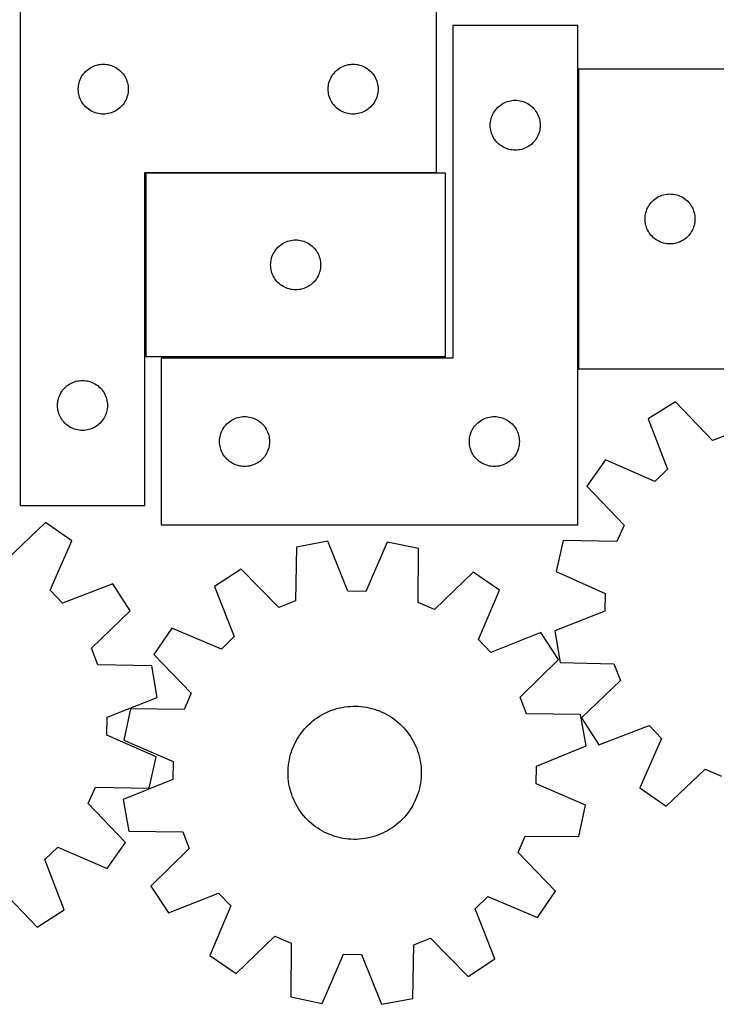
# Model space of a CAD drawing. Header units: millimetres. Extents: x 7 to 1243, y 7 to 1501.
# Tile 5 of 25: x 664 to 915, y 7 to 362. Entities that reach past the tile are written whole.
import ezdxf

# ---------------------------------------------------------------- set-up
doc = ezdxf.new("R2010")
doc.units = ezdxf.units.MM
doc.layers.add('CUT', color=7, linetype='CONTINUOUS', true_color=0x000000)

msp = doc.modelspace()

# ---------------------------------------------------------------- linework, layer by layer
at = {"layer": 'CUT'}
for p, q in [((664.549613, 366.793516), (664.549613, 186.793516)), ((814.549613, 306.793516), (814.549613, 366.793516)), ((865.440549, 359.791324), (820.440549, 359.791324)), ((820.440549, 359.791324), (820.440549, 239.791324)), ((865.440549, 179.791324), (865.440549, 359.791324)), ((689.07076, 343.933696), (689.549481, 344.276743)), ((689.549481, 344.276743), (690.049613, 344.587745)), ((690.049613, 344.587745), (690.569015, 344.865371)), ((690.569015, 344.865371), (691.105462, 345.108432)), ((691.105462, 345.108432), (691.656658, 345.315888)), ((691.656658, 345.315888), (692.220241, 345.486849)), ((692.220241, 345.486849), (692.7938, 345.620584)), ((692.7938, 345.620584), (693.374877, 345.71652)), ((693.374877, 345.71652), (693.960985, 345.774247)), ((693.960985, 345.774247), (694.549613, 345.793516)), ((694.549613, 345.793516), (695.138241, 345.774247)), ((695.138241, 345.774247), (695.724349, 345.71652)), ((695.724349, 345.71652), (696.305426, 345.620584)), ((696.305426, 345.620584), (696.878984, 345.486849)), ((696.878984, 345.486849), (697.442568, 345.315888)), ((697.442568, 345.315888), (697.993764, 345.108432)), ((697.993764, 345.108432), (698.530211, 344.865371)), ((698.530211, 344.865371), (699.049613, 344.587745)), ((699.049613, 344.587745), (699.549745, 344.276743)), ((699.549745, 344.276743), (700.028466, 343.933696)), ((779.07076, 343.933696), (779.549481, 344.276743)), ((779.549481, 344.276743), (780.049613, 344.587745)), ((780.049613, 344.587745), (780.569015, 344.865371)), ((780.569015, 344.865371), (781.105462, 345.108432)), ((781.105462, 345.108432), (781.656658, 345.315888)), ((781.656658, 345.315888), (782.220241, 345.486849)), ((782.220241, 345.486849), (782.7938, 345.620584)), ((782.7938, 345.620584), (783.374877, 345.71652)), ((783.374877, 345.71652), (783.960985, 345.774247)), ((783.960985, 345.774247), (784.549613, 345.793516)), ((784.549613, 345.793516), (785.138241, 345.774247)), ((785.138241, 345.774247), (785.724349, 345.71652)), ((785.724349, 345.71652), (786.305426, 345.620584)), ((786.305426, 345.620584), (786.878984, 345.486849)), ((786.878984, 345.486849), (787.442568, 345.315888)), ((787.442568, 345.315888), (787.993764, 345.108432)), ((787.993764, 345.108432), (788.530211, 344.865371)), ((788.530211, 344.865371), (789.049613, 344.587745)), ((789.049613, 344.587745), (789.549745, 344.276743)), ((789.549745, 344.276743), (790.028466, 343.933696)), ((686.234697, 340.237667), (686.477758, 340.774115)), ((686.477758, 340.774115), (686.755384, 341.293516)), ((686.755384, 341.293516), (687.066386, 341.793649)), ((687.066386, 341.793649), (687.409433, 342.272369)), ((687.409433, 342.272369), (687.783055, 342.727629)), ((687.783055, 342.727629), (688.185652, 343.157477)), ((688.185652, 343.157477), (688.6155, 343.560075)), ((688.6155, 343.560075), (689.07076, 343.933696)), ((700.028466, 343.933696), (700.483725, 343.560075)), ((700.483725, 343.560075), (700.913574, 343.157477)), ((700.913574, 343.157477), (701.316171, 342.727629)), ((701.316171, 342.727629), (701.689793, 342.272369)), ((701.689793, 342.272369), (702.032839, 341.793649)), ((702.032839, 341.793649), (702.343841, 341.293516)), ((702.343841, 341.293516), (702.621468, 340.774115)), ((702.621468, 340.774115), (702.864529, 340.237667)), ((776.234697, 340.237667), (776.477758, 340.774115)), ((776.477758, 340.774115), (776.755384, 341.293516)), ((776.755384, 341.293516), (777.066386, 341.793649)), ((777.066386, 341.793649), (777.409433, 342.272369)), ((777.409433, 342.272369), (777.783055, 342.727629)), ((777.783055, 342.727629), (778.185652, 343.157477)), ((778.185652, 343.157477), (778.6155, 343.560075)), ((778.6155, 343.560075), (779.07076, 343.933696)), ((790.028466, 343.933696), (790.483725, 343.560075)), ((790.483725, 343.560075), (790.913574, 343.157477)), ((790.913574, 343.157477), (791.316171, 342.727629)), ((791.316171, 342.727629), (791.689793, 342.272369)), ((791.689793, 342.272369), (792.032839, 341.793649)), ((792.032839, 341.793649), (792.343841, 341.293516)), ((792.343841, 341.293516), (792.621468, 340.774115)), ((792.621468, 340.774115), (792.864529, 340.237667)), ((865.701683, 344.018372), (865.701683, 236.018372)), ((931.701683, 344.018372), (865.701683, 344.018372)), ((685.549613, 336.793516), (685.568883, 337.382145)), ((685.568883, 337.382145), (685.626609, 337.968252)), ((685.626609, 337.968252), (685.722545, 338.549329)), ((685.722545, 338.549329), (685.85628, 339.122888)), ((685.85628, 339.122888), (686.027242, 339.686472)), ((686.027242, 339.686472), (686.234697, 340.237667)), ((702.864529, 340.237667), (703.071984, 339.686472)), ((703.071984, 339.686472), (703.242945, 339.122888)), ((703.242945, 339.122888), (703.37668, 338.549329)), ((703.37668, 338.549329), (703.472617, 337.968252)), ((703.472617, 337.968252), (703.530343, 337.382145)), ((703.530343, 337.382145), (703.549613, 336.793516)), ((775.549613, 336.793516), (775.568883, 337.382145)), ((775.568883, 337.382145), (775.626609, 337.968252)), ((775.626609, 337.968252), (775.722545, 338.549329)), ((775.722545, 338.549329), (775.85628, 339.122888)), ((775.85628, 339.122888), (776.027242, 339.686472)), ((776.027242, 339.686472), (776.234697, 340.237667)), ((792.864529, 340.237667), (793.071984, 339.686472)), ((793.071984, 339.686472), (793.242945, 339.122888)), ((793.242945, 339.122888), (793.37668, 338.549329)), ((793.37668, 338.549329), (793.472617, 337.968252)), ((793.472617, 337.968252), (793.530343, 337.382145)), ((793.530343, 337.382145), (793.549613, 336.793516)), ((685.568883, 336.204888), (685.549613, 336.793516)), ((685.626609, 335.618781), (685.568883, 336.204888)), ((685.722545, 335.037704), (685.626609, 335.618781)), ((685.85628, 334.464145), (685.722545, 335.037704)), ((686.027242, 333.900561), (685.85628, 334.464145)), ((686.234697, 333.349366), (686.027242, 333.900561)), ((703.071984, 333.900561), (702.864529, 333.349366)), ((703.242945, 334.464145), (703.071984, 333.900561)), ((703.37668, 335.037704), (703.242945, 334.464145)), ((703.472617, 335.618781), (703.37668, 335.037704)), ((703.530343, 336.204888), (703.472617, 335.618781)), ((703.549613, 336.793516), (703.530343, 336.204888)), ((775.568883, 336.204888), (775.549613, 336.793516)), ((775.626609, 335.618781), (775.568883, 336.204888)), ((775.722545, 335.037704), (775.626609, 335.618781)), ((775.85628, 334.464145), (775.722545, 335.037704)), ((776.027242, 333.900561), (775.85628, 334.464145)), ((776.234697, 333.349366), (776.027242, 333.900561)), ((793.071984, 333.900561), (792.864529, 333.349366)), ((793.242945, 334.464145), (793.071984, 333.900561)), ((793.37668, 335.037704), (793.242945, 334.464145)), ((793.472617, 335.618781), (793.37668, 335.037704)), ((793.530343, 336.204888), (793.472617, 335.618781)), ((793.549613, 336.793516), (793.530343, 336.204888)), ((686.477758, 332.812918), (686.234697, 333.349366)), ((686.755384, 332.293516), (686.477758, 332.812918)), ((687.066386, 331.793384), (686.755384, 332.293516)), ((687.409433, 331.314664), (687.066386, 331.793384)), ((687.783055, 330.859404), (687.409433, 331.314664)), ((688.185652, 330.429555), (687.783055, 330.859404)), ((688.6155, 330.026958), (688.185652, 330.429555)), ((700.913574, 330.429555), (700.483725, 330.026958)), ((701.316171, 330.859404), (700.913574, 330.429555)), ((701.689793, 331.314664), (701.316171, 330.859404)), ((702.032839, 331.793384), (701.689793, 331.314664)), ((702.343841, 332.293516), (702.032839, 331.793384)), ((702.621468, 332.812918), (702.343841, 332.293516)), ((702.864529, 333.349366), (702.621468, 332.812918)), ((776.477758, 332.812918), (776.234697, 333.349366)), ((776.755384, 332.293516), (776.477758, 332.812918)), ((777.066386, 331.793384), (776.755384, 332.293516)), ((777.409433, 331.314664), (777.066386, 331.793384)), ((777.783055, 330.859404), (777.409433, 331.314664)), ((778.185652, 330.429555), (777.783055, 330.859404)), ((778.6155, 330.026958), (778.185652, 330.429555)), ((790.913574, 330.429555), (790.483725, 330.026958)), ((791.316171, 330.859404), (790.913574, 330.429555)), ((791.689793, 331.314664), (791.316171, 330.859404)), ((792.032839, 331.793384), (791.689793, 331.314664)), ((792.343841, 332.293516), (792.032839, 331.793384)), ((792.621468, 332.812918), (792.343841, 332.293516)), ((792.864529, 333.349366), (792.621468, 332.812918)), ((836.17399, 329.725436), (836.576588, 330.155285)), ((836.576588, 330.155285), (837.006436, 330.557882)), ((837.006436, 330.557882), (837.461696, 330.931504)), ((837.461696, 330.931504), (837.940416, 331.27455)), ((837.940416, 331.27455), (838.440549, 331.585553)), ((838.440549, 331.585553), (838.95995, 331.863179)), ((838.95995, 331.863179), (839.496398, 332.10624)), ((839.496398, 332.10624), (840.047593, 332.313695)), ((840.047593, 332.313695), (840.611177, 332.484656)), ((840.611177, 332.484656), (841.184736, 332.618392)), ((841.184736, 332.618392), (841.765813, 332.714328)), ((841.765813, 332.714328), (842.35192, 332.772054)), ((842.35192, 332.772054), (842.940549, 332.791324)), ((842.940549, 332.791324), (843.529177, 332.772054)), ((843.529177, 332.772054), (844.115284, 332.714328)), ((844.115284, 332.714328), (844.696361, 332.618392)), ((844.696361, 332.618392), (845.26992, 332.484656)), ((845.26992, 332.484656), (845.833504, 332.313695)), ((845.833504, 332.313695), (846.384699, 332.10624)), ((846.384699, 332.10624), (846.921147, 331.863179)), ((846.921147, 331.863179), (847.440549, 331.585553)), ((847.440549, 331.585553), (847.940681, 331.27455)), ((847.940681, 331.27455), (848.419401, 330.931504)), ((848.419401, 330.931504), (848.874661, 330.557882)), ((848.874661, 330.557882), (849.30451, 330.155285)), ((849.30451, 330.155285), (849.707107, 329.725436)), ((689.07076, 329.653336), (688.6155, 330.026958)), ((689.549481, 329.31029), (689.07076, 329.653336)), ((690.049613, 328.999288), (689.549481, 329.31029)), ((690.569015, 328.721662), (690.049613, 328.999288)), ((691.105462, 328.478601), (690.569015, 328.721662)), ((691.656658, 328.271145), (691.105462, 328.478601)), ((692.220241, 328.100184), (691.656658, 328.271145)), ((692.7938, 327.966449), (692.220241, 328.100184)), ((693.374877, 327.870513), (692.7938, 327.966449)), ((693.960985, 327.812786), (693.374877, 327.870513)), ((694.549613, 327.793516), (693.960985, 327.812786)), ((695.138241, 327.812786), (694.549613, 327.793516)), ((695.724349, 327.870513), (695.138241, 327.812786)), ((696.305426, 327.966449), (695.724349, 327.870513)), ((696.878984, 328.100184), (696.305426, 327.966449)), ((697.442568, 328.271145), (696.878984, 328.100184)), ((697.993764, 328.478601), (697.442568, 328.271145)), ((698.530211, 328.721662), (697.993764, 328.478601)), ((699.049613, 328.999288), (698.530211, 328.721662)), ((699.549745, 329.31029), (699.049613, 328.999288)), ((700.028466, 329.653336), (699.549745, 329.31029)), ((700.483725, 330.026958), (700.028466, 329.653336)), ((779.07076, 329.653336), (778.6155, 330.026958)), ((779.549481, 329.31029), (779.07076, 329.653336)), ((780.049613, 328.999288), (779.549481, 329.31029)), ((780.569015, 328.721662), (780.049613, 328.999288)), ((781.105462, 328.478601), (780.569015, 328.721662)), ((781.656658, 328.271145), (781.105462, 328.478601)), ((782.220241, 328.100184), (781.656658, 328.271145)), ((782.7938, 327.966449), (782.220241, 328.100184)), ((783.374877, 327.870513), (782.7938, 327.966449)), ((783.960985, 327.812786), (783.374877, 327.870513)), ((784.549613, 327.793516), (783.960985, 327.812786)), ((785.138241, 327.812786), (784.549613, 327.793516)), ((785.724349, 327.870513), (785.138241, 327.812786)), ((786.305426, 327.966449), (785.724349, 327.870513)), ((786.878984, 328.100184), (786.305426, 327.966449)), ((787.442568, 328.271145), (786.878984, 328.100184)), ((787.993764, 328.478601), (787.442568, 328.271145)), ((788.530211, 328.721662), (787.993764, 328.478601)), ((789.049613, 328.999288), (788.530211, 328.721662)), ((789.549745, 329.31029), (789.049613, 328.999288)), ((790.028466, 329.653336), (789.549745, 329.31029)), ((790.483725, 330.026958), (790.028466, 329.653336)), ((834.247216, 326.120695), (834.418177, 326.684279)), ((834.418177, 326.684279), (834.625633, 327.235475)), ((834.625633, 327.235475), (834.868694, 327.771922)), ((834.868694, 327.771922), (835.14632, 328.291324)), ((835.14632, 328.291324), (835.457322, 328.791456)), ((835.457322, 328.791456), (835.800369, 329.270177)), ((835.800369, 329.270177), (836.17399, 329.725436)), ((849.707107, 329.725436), (850.080729, 329.270177)), ((850.080729, 329.270177), (850.423775, 328.791456)), ((850.423775, 328.791456), (850.734777, 328.291324)), ((850.734777, 328.291324), (851.012403, 327.771922)), ((851.012403, 327.771922), (851.255464, 327.235475)), ((851.255464, 327.235475), (851.46292, 326.684279)), ((851.46292, 326.684279), (851.633881, 326.120695)), ((833.940549, 323.791324), (833.959818, 324.379952)), ((833.959818, 323.202696), (833.940549, 323.791324)), ((833.959818, 324.379952), (834.017545, 324.96606)), ((834.017545, 322.616588), (833.959818, 323.202696)), ((834.017545, 324.96606), (834.113481, 325.547137)), ((834.113481, 325.547137), (834.247216, 326.120695)), ((851.633881, 326.120695), (851.767616, 325.547137)), ((851.767616, 325.547137), (851.863552, 324.96606)), ((851.863552, 324.96606), (851.921279, 324.379952)), ((851.921279, 323.202696), (851.863552, 322.616588)), ((851.921279, 324.379952), (851.940549, 323.791324)), ((851.940549, 323.791324), (851.921279, 323.202696)), ((834.113481, 322.035511), (834.017545, 322.616588)), ((834.247216, 321.461953), (834.113481, 322.035511)), ((834.418177, 320.898369), (834.247216, 321.461953)), ((834.625633, 320.347173), (834.418177, 320.898369)), ((834.868694, 319.810726), (834.625633, 320.347173)), ((835.14632, 319.291324), (834.868694, 319.810726)), ((851.012403, 319.810726), (850.734777, 319.291324)), ((851.255464, 320.347173), (851.012403, 319.810726)), ((851.46292, 320.898369), (851.255464, 320.347173)), ((851.633881, 321.461953), (851.46292, 320.898369)), ((851.767616, 322.035511), (851.633881, 321.461953)), ((851.863552, 322.616588), (851.767616, 322.035511)), ((835.457322, 318.791192), (835.14632, 319.291324)), ((835.800369, 318.312471), (835.457322, 318.791192)), ((836.17399, 317.857212), (835.800369, 318.312471)), ((836.576588, 317.427363), (836.17399, 317.857212)), ((837.006436, 317.024766), (836.576588, 317.427363)), ((837.461696, 316.651144), (837.006436, 317.024766)), ((837.940416, 316.308097), (837.461696, 316.651144)), ((838.440549, 315.997095), (837.940416, 316.308097)), ((838.95995, 315.719469), (838.440549, 315.997095)), ((847.440549, 315.997095), (846.921147, 315.719469)), ((847.940681, 316.308097), (847.440549, 315.997095)), ((848.419401, 316.651144), (847.940681, 316.308097)), ((848.874661, 317.024766), (848.419401, 316.651144)), ((849.30451, 317.427363), (848.874661, 317.024766)), ((849.707107, 317.857212), (849.30451, 317.427363)), ((850.080729, 318.312471), (849.707107, 317.857212)), ((850.423775, 318.791192), (850.080729, 318.312471)), ((850.734777, 319.291324), (850.423775, 318.791192)), ((839.496398, 315.476408), (838.95995, 315.719469)), ((840.047593, 315.268953), (839.496398, 315.476408)), ((840.611177, 315.097992), (840.047593, 315.268953)), ((841.184736, 314.964256), (840.611177, 315.097992)), ((841.765813, 314.86832), (841.184736, 314.964256)), ((842.35192, 314.810594), (841.765813, 314.86832)), ((842.940549, 314.791324), (842.35192, 314.810594)), ((843.529177, 314.810594), (842.940549, 314.791324)), ((844.115284, 314.86832), (843.529177, 314.810594)), ((844.696361, 314.964256), (844.115284, 314.86832)), ((845.26992, 315.097992), (844.696361, 314.964256)), ((845.833504, 315.268953), (845.26992, 315.097992)), ((846.384699, 315.476408), (845.833504, 315.268953)), ((846.921147, 315.719469), (846.384699, 315.476408)), ((709.549613, 186.793516), (709.549613, 306.793516)), ((709.549613, 306.793516), (814.549613, 306.793516)), ((817.844388, 306.457583), (709.844388, 306.457583)), ((709.844388, 306.457583), (709.844388, 240.457583)), ((817.844388, 240.457583), (817.844388, 306.457583)), ((894.721085, 298.090227), (895.257532, 298.333288)), ((895.257532, 298.333288), (895.808728, 298.540743)), ((895.808728, 298.540743), (896.372311, 298.711704)), ((896.372311, 298.711704), (896.94587, 298.845439)), ((896.94587, 298.845439), (897.526947, 298.941376)), ((897.526947, 298.941376), (898.113055, 298.999102)), ((898.113055, 298.999102), (898.701683, 299.018372)), ((898.701683, 299.018372), (899.290311, 298.999102)), ((899.290311, 298.999102), (899.876419, 298.941376)), ((899.876419, 298.941376), (900.457496, 298.845439)), ((900.457496, 298.845439), (901.031054, 298.711704)), ((901.031054, 298.711704), (901.594638, 298.540743)), ((901.594638, 298.540743), (902.145834, 298.333288)), ((902.145834, 298.333288), (902.682281, 298.090227)), ((890.907454, 294.518372), (891.218456, 295.018504)), ((891.218456, 295.018504), (891.561503, 295.497225)), ((891.561503, 295.497225), (891.935125, 295.952484)), ((891.935125, 295.952484), (892.337722, 296.382333)), ((892.337722, 296.382333), (892.76757, 296.78493)), ((892.76757, 296.78493), (893.22283, 297.158552)), ((893.22283, 297.158552), (893.701551, 297.501598)), ((893.701551, 297.501598), (894.201683, 297.812601)), ((894.201683, 297.812601), (894.721085, 298.090227)), ((902.682281, 298.090227), (903.201683, 297.812601)), ((903.201683, 297.812601), (903.701815, 297.501598)), ((903.701815, 297.501598), (904.180536, 297.158552)), ((904.180536, 297.158552), (904.635795, 296.78493)), ((904.635795, 296.78493), (905.065644, 296.382333)), ((905.065644, 296.382333), (905.468241, 295.952484)), ((905.468241, 295.952484), (905.841863, 295.497225)), ((905.841863, 295.497225), (906.184909, 295.018504)), ((906.184909, 295.018504), (906.495911, 294.518372)), ((889.720952, 290.607), (889.778679, 291.193108)), ((889.778679, 291.193108), (889.874615, 291.774185)), ((889.874615, 291.774185), (890.00835, 292.347743)), ((890.00835, 292.347743), (890.179312, 292.911327)), ((890.179312, 292.911327), (890.386767, 293.462523)), ((890.386767, 293.462523), (890.629828, 293.99897)), ((890.629828, 293.99897), (890.907454, 294.518372)), ((906.495911, 294.518372), (906.773537, 293.99897)), ((906.773537, 293.99897), (907.016599, 293.462523)), ((907.016599, 293.462523), (907.224054, 292.911327)), ((907.224054, 292.911327), (907.395015, 292.347743)), ((907.395015, 292.347743), (907.52875, 291.774185)), ((907.52875, 291.774185), (907.624687, 291.193108)), ((907.624687, 291.193108), (907.682413, 290.607)), ((889.701683, 290.018372), (889.720952, 290.607)), ((889.720952, 289.429744), (889.701683, 290.018372)), ((889.778679, 288.843636), (889.720952, 289.429744)), ((889.874615, 288.262559), (889.778679, 288.843636)), ((890.00835, 287.689), (889.874615, 288.262559)), ((890.179312, 287.125417), (890.00835, 287.689)), ((907.395015, 287.689), (907.224054, 287.125417)), ((907.52875, 288.262559), (907.395015, 287.689)), ((907.624687, 288.843636), (907.52875, 288.262559)), ((907.682413, 289.429744), (907.624687, 288.843636)), ((907.682413, 290.607), (907.701683, 290.018372)), ((907.701683, 290.018372), (907.682413, 289.429744)), ((890.386767, 286.574221), (890.179312, 287.125417)), ((890.629828, 286.037774), (890.386767, 286.574221)), ((890.907454, 285.518372), (890.629828, 286.037774)), ((891.218456, 285.01824), (890.907454, 285.518372)), ((891.561503, 284.539519), (891.218456, 285.01824)), ((891.935125, 284.08426), (891.561503, 284.539519)), ((892.337722, 283.654411), (891.935125, 284.08426)), ((905.468241, 284.08426), (905.065644, 283.654411)), ((905.841863, 284.539519), (905.468241, 284.08426)), ((906.184909, 285.01824), (905.841863, 284.539519)), ((906.495911, 285.518372), (906.184909, 285.01824)), ((906.773537, 286.037774), (906.495911, 285.518372)), ((907.016599, 286.574221), (906.773537, 286.037774)), ((907.224054, 287.125417), (907.016599, 286.574221)), ((757.910276, 280.224141), (758.365535, 280.597763)), ((758.365535, 280.597763), (758.844256, 280.94081)), ((758.844256, 280.94081), (759.344388, 281.251812)), ((759.344388, 281.251812), (759.86379, 281.529438)), ((759.86379, 281.529438), (760.400237, 281.772499)), ((760.400237, 281.772499), (760.951433, 281.979954)), ((760.951433, 281.979954), (761.515017, 282.150916)), ((761.515017, 282.150916), (762.088575, 282.284651)), ((762.088575, 282.284651), (762.669652, 282.380587)), ((762.669652, 282.380587), (763.25576, 282.438313)), ((763.25576, 282.438313), (763.844388, 282.457583)), ((763.844388, 282.457583), (764.433016, 282.438313)), ((764.433016, 282.438313), (765.019124, 282.380587)), ((765.019124, 282.380587), (765.600201, 282.284651)), ((765.600201, 282.284651), (766.173759, 282.150916)), ((766.173759, 282.150916), (766.737343, 281.979954)), ((766.737343, 281.979954), (767.288539, 281.772499)), ((767.288539, 281.772499), (767.824986, 281.529438)), ((767.824986, 281.529438), (768.344388, 281.251812)), ((768.344388, 281.251812), (768.84452, 280.94081)), ((768.84452, 280.94081), (769.323241, 280.597763)), ((769.323241, 280.597763), (769.7785, 280.224141)), ((892.76757, 283.251814), (892.337722, 283.654411)), ((893.22283, 282.878192), (892.76757, 283.251814)), ((893.701551, 282.535145), (893.22283, 282.878192)), ((894.201683, 282.224143), (893.701551, 282.535145)), ((894.721085, 281.946517), (894.201683, 282.224143)), ((895.257532, 281.703456), (894.721085, 281.946517)), ((895.808728, 281.496001), (895.257532, 281.703456)), ((896.372311, 281.325039), (895.808728, 281.496001)), ((896.94587, 281.191304), (896.372311, 281.325039)), ((897.526947, 281.095368), (896.94587, 281.191304)), ((898.113055, 281.037642), (897.526947, 281.095368)), ((898.701683, 281.018372), (898.113055, 281.037642)), ((899.290311, 281.037642), (898.701683, 281.018372)), ((899.876419, 281.095368), (899.290311, 281.037642)), ((900.457496, 281.191304), (899.876419, 281.095368)), ((901.031054, 281.325039), (900.457496, 281.191304)), ((901.594638, 281.496001), (901.031054, 281.325039)), ((902.145834, 281.703456), (901.594638, 281.496001)), ((902.682281, 281.946517), (902.145834, 281.703456)), ((903.201683, 282.224143), (902.682281, 281.946517)), ((903.701815, 282.535145), (903.201683, 282.224143)), ((904.180536, 282.878192), (903.701815, 282.535145)), ((904.635795, 283.251814), (904.180536, 282.878192)), ((905.065644, 283.654411), (904.635795, 283.251814)), ((755.322017, 276.350538), (755.529472, 276.901734)), ((755.529472, 276.901734), (755.772533, 277.438181)), ((755.772533, 277.438181), (756.050159, 277.957583)), ((756.050159, 277.957583), (756.361162, 278.457715)), ((756.361162, 278.457715), (756.704208, 278.936436)), ((756.704208, 278.936436), (757.07783, 279.391695)), ((757.07783, 279.391695), (757.480427, 279.821544)), ((757.480427, 279.821544), (757.910276, 280.224141)), ((769.7785, 280.224141), (770.208349, 279.821544)), ((770.208349, 279.821544), (770.610946, 279.391695)), ((770.610946, 279.391695), (770.984568, 278.936436)), ((770.984568, 278.936436), (771.327615, 278.457715)), ((771.327615, 278.457715), (771.638617, 277.957583)), ((771.638617, 277.957583), (771.916243, 277.438181)), ((771.916243, 277.438181), (772.159304, 276.901734)), ((772.159304, 276.901734), (772.366759, 276.350538)), ((754.844388, 273.457583), (754.863658, 274.046211)), ((754.863658, 272.868955), (754.844388, 273.457583)), ((754.863658, 274.046211), (754.921384, 274.632319)), ((754.921384, 274.632319), (755.017321, 275.213396)), ((755.017321, 275.213396), (755.151056, 275.786955)), ((755.151056, 275.786955), (755.322017, 276.350538)), ((772.366759, 276.350538), (772.537721, 275.786955)), ((772.537721, 275.786955), (772.671456, 275.213396)), ((772.671456, 275.213396), (772.767392, 274.632319)), ((772.767392, 274.632319), (772.825118, 274.046211)), ((772.825118, 274.046211), (772.844388, 273.457583)), ((772.844388, 273.457583), (772.825118, 272.868955)), ((754.921384, 272.282847), (754.863658, 272.868955)), ((755.017321, 271.70177), (754.921384, 272.282847)), ((755.151056, 271.128212), (755.017321, 271.70177)), ((755.322017, 270.564628), (755.151056, 271.128212)), ((755.529472, 270.013432), (755.322017, 270.564628)), ((755.772533, 269.476985), (755.529472, 270.013432)), ((772.159304, 270.013432), (771.916243, 269.476985)), ((772.366759, 270.564628), (772.159304, 270.013432)), ((772.537721, 271.128212), (772.366759, 270.564628)), ((772.671456, 271.70177), (772.537721, 271.128212)), ((772.767392, 272.282847), (772.671456, 271.70177)), ((772.825118, 272.868955), (772.767392, 272.282847)), ((756.050159, 268.957583), (755.772533, 269.476985)), ((756.361162, 268.457451), (756.050159, 268.957583)), ((756.704208, 267.97873), (756.361162, 268.457451)), ((757.07783, 267.523471), (756.704208, 267.97873)), ((757.480427, 267.093622), (757.07783, 267.523471)), ((757.910276, 266.691025), (757.480427, 267.093622)), ((758.365535, 266.317403), (757.910276, 266.691025)), ((758.844256, 265.974357), (758.365535, 266.317403)), ((769.323241, 266.317403), (768.84452, 265.974357)), ((769.7785, 266.691025), (769.323241, 266.317403)), ((770.208349, 267.093622), (769.7785, 266.691025)), ((770.610946, 267.523471), (770.208349, 267.093622)), ((770.984568, 267.97873), (770.610946, 267.523471)), ((771.327615, 268.457451), (770.984568, 267.97873)), ((771.638617, 268.957583), (771.327615, 268.457451)), ((771.916243, 269.476985), (771.638617, 268.957583)), ((759.344388, 265.663354), (758.844256, 265.974357)), ((759.86379, 265.385728), (759.344388, 265.663354)), ((760.400237, 265.142667), (759.86379, 265.385728)), ((760.951433, 264.935212), (760.400237, 265.142667)), ((761.515017, 264.764251), (760.951433, 264.935212)), ((762.088575, 264.630516), (761.515017, 264.764251)), ((762.669652, 264.534579), (762.088575, 264.630516)), ((763.25576, 264.476853), (762.669652, 264.534579)), ((763.844388, 264.457583), (763.25576, 264.476853)), ((764.433016, 264.476853), (763.844388, 264.457583)), ((765.019124, 264.534579), (764.433016, 264.476853)), ((765.600201, 264.630516), (765.019124, 264.534579)), ((766.173759, 264.764251), (765.600201, 264.630516)), ((766.737343, 264.935212), (766.173759, 264.764251)), ((767.288539, 265.142667), (766.737343, 264.935212)), ((767.824986, 265.385728), (767.288539, 265.142667)), ((768.344388, 265.663354), (767.824986, 265.385728)), ((768.84452, 265.974357), (768.344388, 265.663354)), ((709.844388, 240.457583), (817.844388, 240.457583)), ((820.440549, 239.791324), (715.440549, 239.791324)), ((715.440549, 239.791324), (715.440549, 179.791324)), ((865.701683, 236.018372), (931.701683, 236.018372)), ((682.549613, 230.587745), (683.069015, 230.865371)), ((683.069015, 230.865371), (683.605462, 231.108432)), ((683.605462, 231.108432), (684.156658, 231.315888)), ((684.156658, 231.315888), (684.720241, 231.486849)), ((684.720241, 231.486849), (685.2938, 231.620584)), ((685.2938, 231.620584), (685.874877, 231.71652)), ((685.874877, 231.71652), (686.460985, 231.774247)), ((686.460985, 231.774247), (687.049613, 231.793516)), ((687.049613, 231.793516), (687.638241, 231.774247)), ((687.638241, 231.774247), (688.224349, 231.71652)), ((688.224349, 231.71652), (688.805426, 231.620584)), ((688.805426, 231.620584), (689.378984, 231.486849)), ((689.378984, 231.486849), (689.942568, 231.315888)), ((689.942568, 231.315888), (690.493764, 231.108432)), ((690.493764, 231.108432), (691.030211, 230.865371)), ((691.030211, 230.865371), (691.549613, 230.587745)), ((678.977758, 226.774115), (679.255384, 227.293516)), ((679.255384, 227.293516), (679.566386, 227.793649)), ((679.566386, 227.793649), (679.909433, 228.272369)), ((679.909433, 228.272369), (680.283055, 228.727629)), ((680.283055, 228.727629), (680.685652, 229.157477)), ((680.685652, 229.157477), (681.1155, 229.560075)), ((681.1155, 229.560075), (681.57076, 229.933696)), ((681.57076, 229.933696), (682.049481, 230.276743)), ((682.049481, 230.276743), (682.549613, 230.587745)), ((691.549613, 230.587745), (692.049745, 230.276743)), ((692.049745, 230.276743), (692.528466, 229.933696)), ((692.528466, 229.933696), (692.983725, 229.560075)), ((692.983725, 229.560075), (693.413574, 229.157477)), ((693.413574, 229.157477), (693.816171, 228.727629)), ((693.816171, 228.727629), (694.189793, 228.272369)), ((694.189793, 228.272369), (694.532839, 227.793649)), ((694.532839, 227.793649), (694.843841, 227.293516)), ((694.843841, 227.293516), (695.121468, 226.774115)), ((678.068883, 223.382145), (678.126609, 223.968252)), ((678.126609, 223.968252), (678.222545, 224.549329)), ((678.222545, 224.549329), (678.35628, 225.122888)), ((678.35628, 225.122888), (678.527242, 225.686472)), ((678.527242, 225.686472), (678.734697, 226.237667)), ((678.734697, 226.237667), (678.977758, 226.774115)), ((695.121468, 226.774115), (695.364529, 226.237667)), ((695.364529, 226.237667), (695.571984, 225.686472)), ((695.571984, 225.686472), (695.742945, 225.122888)), ((695.742945, 225.122888), (695.87668, 224.549329)), ((695.87668, 224.549329), (695.972617, 223.968252)), ((695.972617, 223.968252), (696.030343, 223.382145)), ((900.6303, 224.123939), (890.892627, 217.938215)), ((914.059252, 210.155916), (900.6303, 224.123939)), ((678.049613, 222.793516), (678.068883, 223.382145)), ((678.068883, 222.204888), (678.049613, 222.793516)), ((678.126609, 221.618781), (678.068883, 222.204888)), ((678.222545, 221.037704), (678.126609, 221.618781)), ((678.35628, 220.464145), (678.222545, 221.037704)), ((678.527242, 219.900561), (678.35628, 220.464145)), ((695.742945, 220.464145), (695.571984, 219.900561)), ((695.87668, 221.037704), (695.742945, 220.464145)), ((695.972617, 221.618781), (695.87668, 221.037704)), ((696.030343, 222.204888), (695.972617, 221.618781)), ((696.030343, 223.382145), (696.049613, 222.793516)), ((696.049613, 222.793516), (696.030343, 222.204888)), ((678.734697, 219.349366), (678.527242, 219.900561)), ((678.977758, 218.812918), (678.734697, 219.349366)), ((679.255384, 218.293516), (678.977758, 218.812918)), ((679.566386, 217.793384), (679.255384, 218.293516)), ((679.909433, 217.314664), (679.566386, 217.793384)), ((680.283055, 216.859404), (679.909433, 217.314664)), ((680.685652, 216.429555), (680.283055, 216.859404)), ((693.816171, 216.859404), (693.413574, 216.429555)), ((694.189793, 217.314664), (693.816171, 216.859404)), ((694.532839, 217.793384), (694.189793, 217.314664)), ((694.843841, 218.293516), (694.532839, 217.793384)), ((695.121468, 218.812918), (694.843841, 218.293516)), ((695.364529, 219.349366), (695.121468, 218.812918)), ((695.571984, 219.900561), (695.364529, 219.349366)), ((739.076588, 216.155285), (739.506436, 216.557882)), ((739.506436, 216.557882), (739.961696, 216.931504)), ((739.961696, 216.931504), (740.440416, 217.27455)), ((740.440416, 217.27455), (740.940549, 217.585553)), ((740.940549, 217.585553), (741.45995, 217.863179)), ((741.45995, 217.863179), (741.996398, 218.10624)), ((741.996398, 218.10624), (742.547593, 218.313695)), ((742.547593, 218.313695), (743.111177, 218.484656)), ((743.111177, 218.484656), (743.684736, 218.618392)), ((743.684736, 218.618392), (744.265813, 218.714328)), ((744.265813, 218.714328), (744.85192, 218.772054)), ((744.85192, 218.772054), (745.440549, 218.791324)), ((745.440549, 218.791324), (746.029177, 218.772054)), ((746.029177, 218.772054), (746.615284, 218.714328)), ((746.615284, 218.714328), (747.196361, 218.618392)), ((747.196361, 218.618392), (747.76992, 218.484656)), ((747.76992, 218.484656), (748.333504, 218.313695)), ((748.333504, 218.313695), (748.884699, 218.10624)), ((748.884699, 218.10624), (749.421147, 217.863179)), ((749.421147, 217.863179), (749.940549, 217.585553)), ((749.940549, 217.585553), (750.440681, 217.27455)), ((750.440681, 217.27455), (750.919401, 216.931504)), ((750.919401, 216.931504), (751.374661, 216.557882)), ((751.374661, 216.557882), (751.80451, 216.155285)), ((829.076588, 216.155285), (829.506436, 216.557882)), ((829.506436, 216.557882), (829.961696, 216.931504)), ((829.961696, 216.931504), (830.440416, 217.27455)), ((830.440416, 217.27455), (830.940549, 217.585553)), ((830.940549, 217.585553), (831.45995, 217.863179)), ((831.45995, 217.863179), (831.996398, 218.10624)), ((831.996398, 218.10624), (832.547593, 218.313695)), ((832.547593, 218.313695), (833.111177, 218.484656)), ((833.111177, 218.484656), (833.684736, 218.618392)), ((833.684736, 218.618392), (834.265813, 218.714328)), ((834.265813, 218.714328), (834.85192, 218.772054)), ((834.85192, 218.772054), (835.440549, 218.791324)), ((835.440549, 218.791324), (836.029177, 218.772054)), ((836.029177, 218.772054), (836.615284, 218.714328)), ((836.615284, 218.714328), (837.196361, 218.618392)), ((837.196361, 218.618392), (837.76992, 218.484656)), ((837.76992, 218.484656), (838.333504, 218.313695)), ((838.333504, 218.313695), (838.884699, 218.10624)), ((838.884699, 218.10624), (839.421147, 217.863179)), ((839.421147, 217.863179), (839.940549, 217.585553)), ((839.940549, 217.585553), (840.440681, 217.27455)), ((840.440681, 217.27455), (840.919401, 216.931504)), ((840.919401, 216.931504), (841.374661, 216.557882)), ((841.374661, 216.557882), (841.80451, 216.155285)), ((890.892627, 217.938215), (897.829418, 199.846135)), ((681.1155, 216.026958), (680.685652, 216.429555)), ((681.57076, 215.653336), (681.1155, 216.026958)), ((682.049481, 215.31029), (681.57076, 215.653336)), ((682.549613, 214.999288), (682.049481, 215.31029)), ((683.069015, 214.721662), (682.549613, 214.999288)), ((683.605462, 214.478601), (683.069015, 214.721662)), ((684.156658, 214.271145), (683.605462, 214.478601)), ((684.720241, 214.100184), (684.156658, 214.271145)), ((685.2938, 213.966449), (684.720241, 214.100184)), ((685.874877, 213.870513), (685.2938, 213.966449)), ((686.460985, 213.812786), (685.874877, 213.870513)), ((687.049613, 213.793516), (686.460985, 213.812786)), ((687.638241, 213.812786), (687.049613, 213.793516)), ((688.224349, 213.870513), (687.638241, 213.812786)), ((688.805426, 213.966449), (688.224349, 213.870513)), ((689.378984, 214.100184), (688.805426, 213.966449)), ((689.942568, 214.271145), (689.378984, 214.100184)), ((690.493764, 214.478601), (689.942568, 214.271145)), ((691.030211, 214.721662), (690.493764, 214.478601)), ((691.549613, 214.999288), (691.030211, 214.721662)), ((692.049745, 215.31029), (691.549613, 214.999288)), ((692.528466, 215.653336), (692.049745, 215.31029)), ((692.983725, 216.026958), (692.528466, 215.653336)), ((693.413574, 216.429555), (692.983725, 216.026958)), ((736.918177, 212.684279), (737.125633, 213.235475)), ((737.125633, 213.235475), (737.368694, 213.771922)), ((737.368694, 213.771922), (737.64632, 214.291324)), ((737.64632, 214.291324), (737.957322, 214.791456)), ((737.957322, 214.791456), (738.300369, 215.270177)), ((738.300369, 215.270177), (738.67399, 215.725436)), ((738.67399, 215.725436), (739.076588, 216.155285)), ((751.80451, 216.155285), (752.207107, 215.725436)), ((752.207107, 215.725436), (752.580729, 215.270177)), ((752.580729, 215.270177), (752.923775, 214.791456)), ((752.923775, 214.791456), (753.234777, 214.291324)), ((753.234777, 214.291324), (753.512403, 213.771922)), ((753.512403, 213.771922), (753.755464, 213.235475)), ((753.755464, 213.235475), (753.96292, 212.684279)), ((826.918177, 212.684279), (827.125633, 213.235475)), ((827.125633, 213.235475), (827.368694, 213.771922)), ((827.368694, 213.771922), (827.64632, 214.291324)), ((827.64632, 214.291324), (827.957322, 214.791456)), ((827.957322, 214.791456), (828.300369, 215.270177)), ((828.300369, 215.270177), (828.67399, 215.725436)), ((828.67399, 215.725436), (829.076588, 216.155285)), ((841.80451, 216.155285), (842.207107, 215.725436)), ((842.207107, 215.725436), (842.580729, 215.270177)), ((842.580729, 215.270177), (842.923775, 214.791456)), ((842.923775, 214.791456), (843.234777, 214.291324)), ((843.234777, 214.291324), (843.512403, 213.771922)), ((843.512403, 213.771922), (843.755464, 213.235475)), ((843.755464, 213.235475), (843.96292, 212.684279)), ((736.440549, 209.791324), (736.459818, 210.379952)), ((736.459818, 209.202696), (736.440549, 209.791324)), ((736.459818, 210.379952), (736.517545, 210.96606)), ((736.517545, 210.96606), (736.613481, 211.547137)), ((736.613481, 211.547137), (736.747216, 212.120695)), ((736.747216, 212.120695), (736.918177, 212.684279)), ((753.96292, 212.684279), (754.133881, 212.120695)), ((754.133881, 212.120695), (754.267616, 211.547137)), ((754.267616, 211.547137), (754.363552, 210.96606)), ((754.363552, 210.96606), (754.421279, 210.379952)), ((754.421279, 210.379952), (754.440549, 209.791324)), ((754.440549, 209.791324), (754.421279, 209.202696)), ((826.440549, 209.791324), (826.459818, 210.379952)), ((826.459818, 209.202696), (826.440549, 209.791324)), ((826.459818, 210.379952), (826.517545, 210.96606)), ((826.517545, 210.96606), (826.613481, 211.547137)), ((826.613481, 211.547137), (826.747216, 212.120695)), ((826.747216, 212.120695), (826.918177, 212.684279)), ((843.96292, 212.684279), (844.133881, 212.120695)), ((844.133881, 212.120695), (844.267616, 211.547137)), ((844.267616, 211.547137), (844.363552, 210.96606)), ((844.363552, 210.96606), (844.421279, 210.379952)), ((844.421279, 210.379952), (844.440549, 209.791324)), ((844.440549, 209.791324), (844.421279, 209.202696)), ((920.05494, 212.478505), (914.059252, 210.155916)), ((736.517545, 208.616588), (736.459818, 209.202696)), ((736.613481, 208.035511), (736.517545, 208.616588)), ((736.747216, 207.461953), (736.613481, 208.035511)), ((736.918177, 206.898369), (736.747216, 207.461953)), ((737.125633, 206.347173), (736.918177, 206.898369)), ((737.368694, 205.810726), (737.125633, 206.347173)), ((753.755464, 206.347173), (753.512403, 205.810726)), ((753.96292, 206.898369), (753.755464, 206.347173)), ((754.133881, 207.461953), (753.96292, 206.898369)), ((754.267616, 208.035511), (754.133881, 207.461953)), ((754.363552, 208.616588), (754.267616, 208.035511)), ((754.421279, 209.202696), (754.363552, 208.616588)), ((826.517545, 208.616588), (826.459818, 209.202696)), ((826.613481, 208.035511), (826.517545, 208.616588)), ((826.747216, 207.461953), (826.613481, 208.035511)), ((826.918177, 206.898369), (826.747216, 207.461953)), ((827.125633, 206.347173), (826.918177, 206.898369)), ((827.368694, 205.810726), (827.125633, 206.347173)), ((843.755464, 206.347173), (843.512403, 205.810726)), ((843.96292, 206.898369), (843.755464, 206.347173)), ((844.133881, 207.461953), (843.96292, 206.898369)), ((844.267616, 208.035511), (844.133881, 207.461953)), ((844.363552, 208.616588), (844.267616, 208.035511)), ((844.421279, 209.202696), (844.363552, 208.616588)), ((737.64632, 205.291324), (737.368694, 205.810726)), ((737.957322, 204.791192), (737.64632, 205.291324)), ((738.300369, 204.312471), (737.957322, 204.791192)), ((738.67399, 203.857212), (738.300369, 204.312471)), ((739.076588, 203.427363), (738.67399, 203.857212)), ((739.506436, 203.024766), (739.076588, 203.427363)), ((739.961696, 202.651144), (739.506436, 203.024766)), ((740.440416, 202.308097), (739.961696, 202.651144)), ((740.940549, 201.997095), (740.440416, 202.308097)), ((750.440681, 202.308097), (749.940549, 201.997095)), ((750.919401, 202.651144), (750.440681, 202.308097)), ((751.374661, 203.024766), (750.919401, 202.651144)), ((751.80451, 203.427363), (751.374661, 203.024766)), ((752.207107, 203.857212), (751.80451, 203.427363)), ((752.580729, 204.312471), (752.207107, 203.857212)), ((752.923775, 204.791192), (752.580729, 204.312471)), ((753.234777, 205.291324), (752.923775, 204.791192)), ((753.512403, 205.810726), (753.234777, 205.291324)), ((827.64632, 205.291324), (827.368694, 205.810726)), ((827.957322, 204.791192), (827.64632, 205.291324)), ((828.300369, 204.312471), (827.957322, 204.791192)), ((828.67399, 203.857212), (828.300369, 204.312471)), ((829.076588, 203.427363), (828.67399, 203.857212)), ((829.506436, 203.024766), (829.076588, 203.427363)), ((829.961696, 202.651144), (829.506436, 203.024766)), ((830.440416, 202.308097), (829.961696, 202.651144)), ((830.940549, 201.997095), (830.440416, 202.308097)), ((840.440681, 202.308097), (839.940549, 201.997095)), ((840.919401, 202.651144), (840.440681, 202.308097)), ((841.374661, 203.024766), (840.919401, 202.651144)), ((841.80451, 203.427363), (841.374661, 203.024766)), ((842.207107, 203.857212), (841.80451, 203.427363)), ((842.580729, 204.312471), (842.207107, 203.857212)), ((842.923775, 204.791192), (842.580729, 204.312471)), ((843.234777, 205.291324), (842.923775, 204.791192)), ((843.512403, 205.810726), (843.234777, 205.291324)), ((875.426876, 203.171626), (868.797613, 193.730315)), ((893.178941, 195.405893), (875.426876, 203.171626)), ((741.45995, 201.719469), (740.940549, 201.997095)), ((741.996398, 201.476408), (741.45995, 201.719469)), ((742.547593, 201.268953), (741.996398, 201.476408)), ((743.111177, 201.097992), (742.547593, 201.268953)), ((743.684736, 200.964256), (743.111177, 201.097992)), ((744.265813, 200.86832), (743.684736, 200.964256)), ((744.85192, 200.810594), (744.265813, 200.86832)), ((745.440549, 200.791324), (744.85192, 200.810594)), ((746.029177, 200.810594), (745.440549, 200.791324)), ((746.615284, 200.86832), (746.029177, 200.810594)), ((747.196361, 200.964256), (746.615284, 200.86832)), ((747.76992, 201.097992), (747.196361, 200.964256)), ((748.333504, 201.268953), (747.76992, 201.097992)), ((748.884699, 201.476408), (748.333504, 201.268953)), ((749.421147, 201.719469), (748.884699, 201.476408)), ((749.940549, 201.997095), (749.421147, 201.719469)), ((831.45995, 201.719469), (830.940549, 201.997095)), ((831.996398, 201.476408), (831.45995, 201.719469)), ((832.547593, 201.268953), (831.996398, 201.476408)), ((833.111177, 201.097992), (832.547593, 201.268953)), ((833.684736, 200.964256), (833.111177, 201.097992)), ((834.265813, 200.86832), (833.684736, 200.964256)), ((834.85192, 200.810594), (834.265813, 200.86832)), ((835.440549, 200.791324), (834.85192, 200.810594)), ((836.029177, 200.810594), (835.440549, 200.791324)), ((836.615284, 200.86832), (836.029177, 200.810594)), ((837.196361, 200.964256), (836.615284, 200.86832)), ((837.76992, 201.097992), (837.196361, 200.964256)), ((838.333504, 201.268953), (837.76992, 201.097992)), ((838.884699, 201.476408), (838.333504, 201.268953)), ((839.421147, 201.719469), (838.884699, 201.476408)), ((839.940549, 201.997095), (839.421147, 201.719469)), ((897.829418, 199.846135), (893.178941, 195.405893)), ((868.797613, 193.730315), (882.129911, 179.670008)), ((664.549613, 186.793516), (709.549613, 186.793516)), ((673.707212, 180.548307), (659.688503, 167.172275)), ((683.169127, 173.948486), (673.707212, 180.548307)), ((715.440549, 179.791324), (865.440549, 179.791324)), ((882.129911, 179.670008), (879.532638, 173.788099)), ((675.458729, 156.172317), (683.169127, 173.948486)), ((860.160051, 174.169279), (857.648444, 162.909737)), ((879.532638, 173.788099), (860.160051, 174.169279)), ((764.10027, 171.728344), (763.794108, 152.354426)), ((775.441809, 173.83902), (764.10027, 171.728344)), ((782.697115, 155.872302), (775.441809, 173.83902)), ((796.823386, 173.574879), (789.126452, 155.792876)), ((808.109323, 171.184671), (796.823386, 173.574879)), ((807.936786, 151.809102), (808.109323, 171.184671)), ((744.245186, 163.790003), (734.574691, 157.499773)), ((757.82378, 149.967405), (744.245186, 163.790003)), ((827.762242, 162.758261), (813.846325, 149.275321)), ((837.274395, 156.231055), (827.762242, 162.758261)), ((857.648444, 162.909737), (875.346528, 155.021756)), ((679.913437, 151.535694), (675.458729, 156.172317)), ((697.98382, 158.528808), (679.913437, 151.535694)), ((704.199848, 148.810451), (697.98382, 158.528808)), ((734.574691, 157.499773), (741.705912, 139.483444)), ((829.700283, 138.396391), (837.274395, 156.231055)), ((789.126452, 155.792876), (782.697115, 155.872302)), ((875.346528, 155.021756), (875.19787, 148.593647)), ((763.794108, 152.354426), (757.82378, 149.967405)), ((813.846325, 149.275321), (807.936786, 151.809102)), ((690.273724, 135.338053), (704.199848, 148.810451)), ((875.19787, 148.593647), (857.154062, 141.532244)), ((719.268857, 142.567491), (712.741651, 133.055338)), ((737.103521, 134.993379), (719.268857, 142.567491)), ((741.705912, 139.483444), (737.103521, 134.993379)), ((852.206677, 140.925221), (834.190348, 133.794)), ((858.496907, 131.254726), (852.206677, 140.925221)), ((857.154062, 141.532244), (859.14248, 130.168633)), ((692.614978, 129.349629), (690.273724, 135.338053)), ((834.190348, 133.794), (829.700283, 138.396391)), ((712.741651, 133.055338), (726.224591, 119.13942)), ((711.985985, 128.895188), (692.614978, 129.349629)), ((714.009791, 117.537826), (711.985985, 128.895188)), ((844.67431, 117.676132), (858.496907, 131.254726)), ((859.14248, 130.168633), (878.511977, 129.653853)), ((878.511977, 129.653853), (880.834565, 123.658165)), ((880.834565, 123.658165), (866.866542, 110.229213)), ((695.988067, 110.42025), (714.009791, 117.537826)), ((726.224591, 119.13942), (723.69081, 113.229882)), ((847.06133, 111.705804), (844.67431, 117.676132)), ((778.671008, 113.518446), (779.619472, 113.761573)), ((779.619472, 113.761573), (780.577064, 113.96581)), ((780.577064, 113.96581), (781.54219, 114.130819)), ((781.54219, 114.130819), (782.513243, 114.256325)), ((782.513243, 114.256325), (783.488606, 114.342118)), ((783.488606, 114.342118), (784.466658, 114.388056)), ((784.466658, 114.388056), (785.445769, 114.394062)), ((785.445769, 114.394062), (786.424311, 114.360127)), ((786.424311, 114.360127), (787.400654, 114.286306)), ((787.400654, 114.286306), (788.373173, 114.172724)), ((788.373173, 114.172724), (789.340251, 114.019568)), ((789.340251, 114.019568), (790.300276, 113.827094)), ((790.300276, 113.827094), (791.251652, 113.595622)), ((791.251652, 113.595622), (792.192795, 113.325538)), ((695.859433, 103.991709), (695.988067, 110.42025)), ((704.315241, 113.402419), (701.925033, 102.116482)), ((723.69081, 113.229882), (704.315241, 113.402419)), ((770.798974, 109.667808), (771.596928, 110.235228)), ((771.596928, 110.235228), (772.417361, 110.769629)), ((772.417361, 110.769629), (773.25891, 111.27012)), ((773.25891, 111.27012), (774.120172, 111.735869)), ((774.120172, 111.735869), (774.999715, 112.166102)), ((774.999715, 112.166102), (775.896074, 112.5601)), ((775.896074, 112.5601), (776.807758, 112.91721)), ((776.807758, 112.91721), (777.73325, 113.236836)), ((777.73325, 113.236836), (778.671008, 113.518446)), ((792.192795, 113.325538), (793.122138, 113.01729)), ((793.122138, 113.01729), (794.038134, 112.671393)), ((794.038134, 112.671393), (794.93926, 112.288421)), ((794.93926, 112.288421), (795.824015, 111.869012)), ((795.824015, 111.869012), (796.690927, 111.413864)), ((796.690927, 111.413864), (797.538552, 110.923735)), ((797.538552, 110.923735), (798.36548, 110.39944)), ((798.36548, 110.39944), (799.170335, 109.841852)), ((866.435248, 111.399642), (847.06133, 111.705804)), ((868.545924, 100.058103), (866.435248, 111.399642)), ((866.866542, 110.229213), (873.052267, 100.491539)), ((767.191463, 106.370302), (767.857918, 107.087611)), ((767.857918, 107.087611), (768.553076, 107.77714)), ((768.553076, 107.77714), (769.275781, 108.43774)), ((769.275781, 108.43774), (770.024829, 109.068313)), ((770.024829, 109.068313), (770.798974, 109.667808)), ((799.170335, 109.841852), (799.951777, 109.2519)), ((799.951777, 109.2519), (800.708505, 108.630564)), ((800.708505, 108.630564), (801.43926, 107.97888)), ((801.43926, 107.97888), (802.142825, 107.297932)), ((802.142825, 107.297932), (802.81803, 106.588853)), ((802.81803, 106.588853), (803.463751, 105.852823)), ((873.052267, 100.491539), (891.144346, 107.42833)), ((891.144346, 107.42833), (895.584589, 102.777853)), ((713.582002, 96.158897), (695.859433, 103.991709)), ((764.32679, 102.410335), (764.834107, 103.247786)), ((764.834107, 103.247786), (765.375161, 104.063847)), ((765.375161, 104.063847), (765.949051, 104.85716)), ((765.949051, 104.85716), (766.554821, 105.626405)), ((766.554821, 105.626405), (767.191463, 106.370302)), ((803.463751, 105.852823), (804.078913, 105.091068)), ((804.078913, 105.091068), (804.662492, 104.304855)), ((804.662492, 104.304855), (805.213517, 103.495493)), ((805.213517, 103.495493), (805.731071, 102.664329)), ((701.925033, 102.116482), (719.707036, 94.419548)), ((762.650899, 98.874996), (763.01541, 99.783746)), ((763.01541, 99.783746), (763.416684, 100.676872)), ((763.416684, 100.676872), (763.854053, 101.552888)), ((763.854053, 101.552888), (764.32679, 102.410335)), ((805.731071, 102.664329), (806.214292, 101.812747)), ((806.214292, 101.812747), (806.662376, 100.942163)), ((806.662376, 100.942163), (807.074577, 100.054027)), ((807.074577, 100.054027), (807.450209, 99.149817)), ((850.579206, 92.802797), (868.545924, 100.058103)), ((895.584589, 102.777853), (887.818856, 85.025789)), ((711.105481, 84.891585), (713.582002, 96.158897)), ((761.571685, 95.114341), (761.783702, 96.07024)), ((761.783702, 96.07024), (762.034532, 97.016697)), ((762.034532, 97.016697), (762.323758, 97.952134)), ((762.323758, 97.952134), (762.650899, 98.874996)), ((807.450209, 99.149817), (807.788647, 98.231038)), ((807.788647, 98.231038), (808.089328, 97.29922)), ((808.089328, 97.29922), (808.351751, 96.355912)), ((808.351751, 96.355912), (808.57548, 95.402685)), ((719.707036, 94.419548), (719.62761, 87.990211)), ((761.171716, 92.205955), (761.265437, 93.180589)), ((761.265437, 93.180589), (761.398834, 94.150589)), ((761.398834, 94.150589), (761.571685, 95.114341)), ((808.57548, 95.402685), (808.760141, 94.441127)), ((808.760141, 94.441127), (808.905429, 93.472836)), ((808.905429, 93.472836), (809.0111, 92.499425)), ((809.0111, 92.499425), (809.076979, 91.522514)), ((850.499781, 86.37346), (850.579206, 92.802797)), ((761.10386, 90.249279), (761.117827, 91.228309)), ((761.129837, 89.270494), (761.10386, 90.249279)), ((761.117827, 91.228309), (761.171716, 92.205955)), ((761.195717, 88.293583), (761.129837, 89.270494)), ((809.088989, 89.564699), (809.0351, 88.587053)), ((809.076979, 91.522514), (809.102957, 90.543729)), ((809.102957, 90.543729), (809.088989, 89.564699)), ((897.260166, 78.396526), (911.320473, 91.728824)), ((911.320473, 91.728824), (917.202383, 89.131551)), ((689.152862, 79.322447), (691.7318, 85.212418)), ((691.7318, 85.212418), (711.105481, 84.891585)), ((719.62761, 87.990211), (701.660892, 80.734905)), ((761.301388, 87.320172), (761.195717, 88.293583)), ((761.446675, 86.351881), (761.301388, 87.320172)), ((761.631337, 85.390322), (761.446675, 86.351881)), ((761.855065, 84.437096), (761.631337, 85.390322)), ((808.635132, 85.678667), (808.423115, 84.722767)), ((808.807983, 86.642419), (808.635132, 85.678667)), ((808.941379, 87.612419), (808.807983, 86.642419)), ((809.0351, 88.587053), (808.941379, 87.612419)), ((868.281784, 78.676526), (850.499781, 86.37346)), ((762.117488, 83.493788), (761.855065, 84.437096)), ((762.418169, 82.56197), (762.117488, 83.493788)), ((762.756607, 81.643191), (762.418169, 82.56197)), ((763.13224, 80.738981), (762.756607, 81.643191)), ((807.555917, 81.918012), (807.191407, 81.009262)), ((807.883058, 82.840874), (807.555917, 81.918012)), ((808.172284, 83.776311), (807.883058, 82.840874)), ((808.423115, 84.722767), (808.172284, 83.776311)), ((887.818856, 85.025789), (897.260166, 78.396526)), ((702.528894, 65.303738), (689.152862, 79.322447)), ((701.660892, 80.734905), (703.771568, 69.393365)), ((763.544441, 79.850845), (763.13224, 80.738981)), ((763.992525, 78.980261), (763.544441, 79.850845)), ((764.475746, 78.128679), (763.992525, 78.980261)), ((764.993299, 77.297515), (764.475746, 78.128679)), ((805.880027, 78.382673), (805.372709, 77.545222)), ((806.352763, 79.24012), (805.880027, 78.382673)), ((806.790133, 80.116135), (806.352763, 79.24012)), ((807.191407, 81.009262), (806.790133, 80.116135)), ((865.891575, 67.390589), (868.281784, 78.676526)), ((765.544324, 76.488153), (764.993299, 77.297515)), ((766.127903, 75.70194), (765.544324, 76.488153)), ((766.743065, 74.940185), (766.127903, 75.70194)), ((767.388786, 74.204155), (766.743065, 74.940185)), ((803.651996, 75.166603), (803.015354, 74.422706)), ((804.257766, 75.935848), (803.651996, 75.166603)), ((804.831655, 76.729161), (804.257766, 75.935848)), ((805.372709, 77.545222), (804.831655, 76.729161)), ((768.063991, 73.495076), (767.388786, 74.204155)), ((768.767557, 72.814128), (768.063991, 73.495076)), ((769.498312, 72.162443), (768.767557, 72.814128)), ((770.25504, 71.541108), (769.498312, 72.162443)), ((771.036482, 70.951156), (770.25504, 71.541108)), ((799.407842, 71.1252), (798.609889, 70.55778)), ((800.181987, 71.724695), (799.407842, 71.1252)), ((800.931035, 72.355267), (800.181987, 71.724695)), ((801.65374, 73.015868), (800.931035, 72.355267)), ((802.348899, 73.705397), (801.65374, 73.015868)), ((803.015354, 74.422706), (802.348899, 73.705397)), ((703.771568, 69.393365), (723.145486, 69.087204)), ((723.145486, 69.087204), (725.532507, 63.116876)), ((771.841336, 70.393568), (771.036482, 70.951156)), ((772.668264, 69.869273), (771.841336, 70.393568)), ((773.51589, 69.379144), (772.668264, 69.869273)), ((774.382801, 68.923996), (773.51589, 69.379144)), ((775.267556, 68.504587), (774.382801, 68.923996)), ((776.168682, 68.121615), (775.267556, 68.504587)), ((777.084679, 67.775718), (776.168682, 68.121615)), ((778.014022, 67.46747), (777.084679, 67.775718)), ((778.955164, 67.197385), (778.014022, 67.46747)), ((792.473567, 67.556172), (791.535808, 67.274561)), ((793.399058, 67.875798), (792.473567, 67.556172)), ((794.310742, 68.232908), (793.399058, 67.875798)), ((795.207102, 68.626906), (794.310742, 68.232908)), ((796.086644, 69.057138), (795.207102, 68.626906)), ((796.947907, 69.522888), (796.086644, 69.057138)), ((797.789455, 70.023379), (796.947907, 69.522888)), ((798.609889, 70.55778), (797.789455, 70.023379)), ((843.982226, 61.653588), (846.516007, 67.563126)), ((846.516007, 67.563126), (865.891575, 67.390589)), ((695.929073, 55.841823), (702.528894, 65.303738)), ((779.90654, 66.965914), (778.955164, 67.197385)), ((780.866566, 66.77344), (779.90654, 66.965914)), ((781.833643, 66.620284), (780.866566, 66.77344)), ((782.806162, 66.506701), (781.833643, 66.620284)), ((783.782506, 66.432881), (782.806162, 66.506701)), ((784.761047, 66.398946), (783.782506, 66.432881)), ((785.740158, 66.404952), (784.761047, 66.398946)), ((786.71821, 66.45089), (785.740158, 66.404952)), ((787.693574, 66.536683), (786.71821, 66.45089)), ((788.664627, 66.662189), (787.693574, 66.536683)), ((789.629752, 66.827197), (788.664627, 66.662189)), ((790.587344, 67.031435), (789.629752, 66.827197)), ((791.535808, 67.274561), (790.587344, 67.031435)), ((673.516281, 59.097513), (678.152904, 63.552221)), ((678.152904, 63.552221), (695.929073, 55.841823)), ((725.532507, 63.116876), (711.709909, 49.538282)), ((857.465165, 47.73767), (843.982226, 61.653588)), ((680.509395, 41.02713), (673.516281, 59.097513)), ((657.31864, 48.737226), (670.791037, 34.811102)), ((711.709909, 49.538282), (718.000139, 39.867787)), ((718.000139, 39.867787), (736.016468, 46.999007)), ((736.016468, 46.999007), (740.506534, 42.396617)), ((850.93796, 38.225517), (857.465165, 47.73767)), ((828.500905, 41.309564), (833.103295, 45.799629)), ((833.103295, 45.799629), (850.93796, 38.225517)), ((670.791037, 34.811102), (680.509395, 41.02713)), ((740.506534, 42.396617), (732.932422, 24.561953)), ((835.632126, 23.293235), (828.500905, 41.309564)), ((742.444574, 18.034747), (756.360492, 31.517686)), ((756.360492, 31.517686), (762.27003, 28.983906)), ((762.27003, 28.983906), (762.097493, 9.608337)), ((806.106547, 9.064664), (806.412708, 28.438582)), ((806.412708, 28.438582), (812.383036, 30.825603)), ((812.383036, 30.825603), (825.96163, 17.003005)), ((773.38343, 7.218129), (781.080364, 25.000132)), ((781.080364, 25.000132), (787.509701, 24.920706)), ((787.509701, 24.920706), (794.765007, 6.953988)), ((732.932422, 24.561953), (742.444574, 18.034747)), ((825.96163, 17.003005), (835.632126, 23.293235)), ((762.097493, 9.608337), (773.38343, 7.218129)), ((794.765007, 6.953988), (806.106547, 9.064664))]:
    msp.add_line(p, q, dxfattribs=at)

doc.saveas('drawing.dxf')
